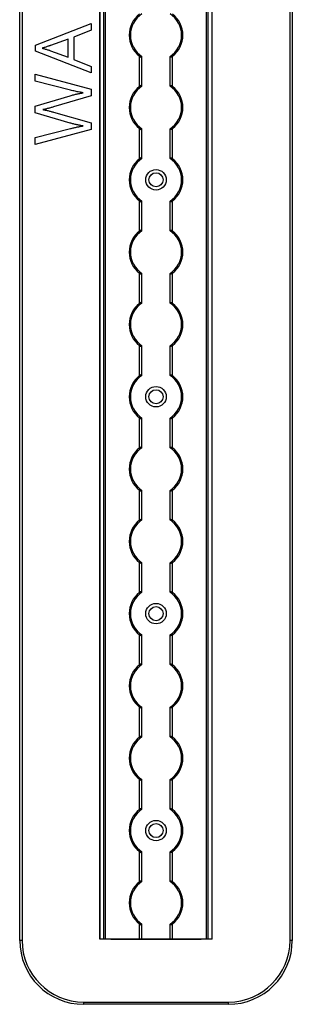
# Model space of a CAD drawing. Header units: millimetres. Extents: x -138 to 5612, y -1401 to 2631.
# Tile 44 of 120: x 2518 to 2624, y 542 to 928. Entities that reach past the tile are written whole.
import ezdxf

# ---------------------------------------------------------------- set-up
doc = ezdxf.new("R2010")
doc.units = ezdxf.units.MM

msp = doc.modelspace()

# ---------------------------------------------------------------- linework, layer by layer
at = {"color": 7, "linetype": 'Continuous', "lineweight": 25}
for p, q in [((2517.86, 567.5), (2517.86, 1757.2)), ((2518.76, 1757.2), (2518.76, 567.5)), ((2549.16, 1756.55), (2549.16, 568.05)), ((2549.19, 568.05), (2549.19, 1756.55)), ((2550.72, 568.05), (2550.72, 1756.55)), ((2551.43, 568.05), (2551.43, 1756.55)), ((2590.88, 568.05), (2590.88, 1756.55)), ((2591.59, 568.05), (2591.59, 1756.55)), ((2593.13, 568.05), (2593.13, 1756.55)), ((2593.16, 568.05), (2593.16, 1756.55)), ((2623.56, 567.5), (2623.56, 1757.2)), ((2624.46, 1757.2), (2624.46, 567.5)), ((2523.98, 917.89), (2545.85, 926.39)), ((2545.85, 926.39), (2545.85, 923.76)), ((2545.85, 923.76), (2539.04, 921.06)), ((2539.04, 921.06), (2539.04, 912.29)), ((2523.98, 915.6), (2523.98, 917.89)), ((2536.77, 920.3), (2529.85, 917.74)), ((2536.77, 913.14), (2536.77, 920.3)), ((2545.85, 907.03), (2523.98, 915.6)), ((2529.85, 915.74), (2536.77, 913.14)), ((2564.66, 901.75), (2564.66, 913.55)), ((2565.66, 901.95), (2565.66, 913.35)), ((2576.66, 901.95), (2576.66, 913.35)), ((2577.66, 901.75), (2577.66, 913.55)), ((2539.04, 912.29), (2545.85, 909.6)), ((2545.85, 909.6), (2545.85, 907.03)), ((2523.96, 906.5), (2545.83, 900.64)), ((2523.96, 903.83), (2523.96, 906.5)), ((2537.67, 900.31), (2523.96, 903.83)), ((2523.96, 893.99), (2537.64, 898.1)), ((2545.83, 898.08), (2531.11, 893.74)), ((2545.83, 900.64), (2545.83, 898.08)), ((2523.96, 891.37), (2523.96, 893.99)), ((2537.53, 887.43), (2523.96, 891.37)), ((2531.13, 891.67), (2545.83, 887.45)), ((2545.83, 887.45), (2545.83, 884.89)), ((2523.96, 881.73), (2537.68, 885.25)), ((2545.83, 884.89), (2523.96, 879.07)), ((2564.66, 873.45), (2564.66, 885.25)), ((2565.66, 873.65), (2565.66, 885.05)), ((2576.66, 873.65), (2576.66, 885.05)), ((2577.66, 873.45), (2577.66, 885.25)), ((2523.96, 879.07), (2523.96, 881.73)), ((2564.66, 845.15), (2564.66, 856.95)), ((2565.66, 845.35), (2565.66, 856.75)), ((2576.66, 845.35), (2576.66, 856.75)), ((2577.66, 845.15), (2577.66, 856.95)), ((2564.66, 816.85), (2564.66, 828.65)), ((2577.66, 816.85), (2577.66, 828.65)), ((2565.66, 817.05), (2565.66, 828.45)), ((2576.66, 817.05), (2576.66, 828.45)), ((2564.66, 788.55), (2564.66, 800.35)), ((2565.66, 788.75), (2565.66, 800.15)), ((2576.66, 788.75), (2576.66, 800.15)), ((2577.66, 788.55), (2577.66, 800.35)), ((2564.66, 760.25), (2564.66, 772.05)), ((2565.66, 760.45), (2565.66, 771.85)), ((2576.66, 760.45), (2576.66, 771.85)), ((2577.66, 760.25), (2577.66, 772.05)), ((2564.66, 731.95), (2564.66, 743.75)), ((2577.66, 731.95), (2577.66, 743.75)), ((2565.66, 732.15), (2565.66, 743.55)), ((2576.66, 732.15), (2576.66, 743.55)), ((2564.66, 703.65), (2564.66, 715.45)), ((2565.66, 703.85), (2565.66, 715.25)), ((2576.66, 703.85), (2576.66, 715.25)), ((2577.66, 703.65), (2577.66, 715.45)), ((2564.66, 675.35), (2564.66, 687.15)), ((2565.66, 675.55), (2565.66, 686.95)), ((2576.66, 675.55), (2576.66, 686.95)), ((2577.66, 675.35), (2577.66, 687.15)), ((2564.66, 647.05), (2564.66, 658.85)), ((2565.66, 647.25), (2565.66, 658.65)), ((2576.66, 647.25), (2576.66, 658.65)), ((2577.66, 647.05), (2577.66, 658.85)), ((2564.66, 618.75), (2564.66, 630.55)), ((2565.66, 618.95), (2565.66, 630.35)), ((2576.66, 618.95), (2576.66, 630.35)), ((2577.66, 618.75), (2577.66, 630.55)), ((2564.66, 590.45), (2564.66, 602.25)), ((2565.66, 590.65), (2565.66, 602.05)), ((2576.66, 590.65), (2576.66, 602.05)), ((2577.66, 590.45), (2577.66, 602.25)), ((2564.66, 568.05), (2564.66, 573.95)), ((2565.66, 568.05), (2565.66, 573.75)), ((2576.66, 568.05), (2576.66, 573.75)), ((2577.66, 568.05), (2577.66, 573.95)), ((2518.76, 567.5), (2517.86, 567.5)), ((2593.16, 568.05), (2549.16, 568.05)), ((2554.06, 568), (2588.26, 568)), ((2624.46, 567.5), (2623.56, 567.5)), ((2542.86, 543.4), (2599.46, 543.4)), ((2542.86, 543.4), (2542.86, 542.5)), ((2599.46, 542.5), (2599.46, 543.4)), ((2599.46, 542.5), (2542.86, 542.5))]:
    msp.add_line(p, q, dxfattribs=at)
for centre, radius in [((2571.16, 865.2), 4), ((2571.16, 865.2), 2.75), ((2571.16, 780.3), 4), ((2571.16, 780.3), 2.75), ((2571.16, 695.4), 4), ((2571.16, 695.4), 2.75), ((2571.16, 610.5), 4), ((2571.16, 610.5), 2.75)]:
    msp.add_circle(centre, radius, dxfattribs=at)
for centre, radius, start, end in [((2571.16, 921.8), 10.5, 128.2466, 231.7534), ((2571.16, 921.8), 10, 123.367, 236.633), ((2571.16, 921.8), 10, 303.367, 56.633), ((2571.16, 921.8), 10.5, 308.2466, 51.7534), ((2571.16, 893.5), 10, 123.367, 236.633), ((2571.16, 893.5), 10, 303.367, 56.633), ((2571.16, 893.5), 10.5, 128.2466, 231.7534), ((2571.16, 893.5), 10.5, 308.2466, 51.7534), ((2571.16, 865.2), 10.5, 128.2466, 231.7534), ((2571.16, 865.2), 10, 123.367, 236.633), ((2571.16, 865.2), 10, 303.367, 56.633), ((2571.16, 865.2), 10.5, 308.2466, 51.7534), ((2571.16, 836.9), 10.5, 128.2466, 231.7534), ((2571.16, 836.9), 10, 123.367, 236.633), ((2571.16, 836.9), 10, 303.367, 56.633), ((2571.16, 836.9), 10.5, 308.2466, 51.7534), ((2571.16, 808.6), 10.5, 128.2466, 231.7534), ((2571.16, 808.6), 10, 123.367, 236.633), ((2571.16, 808.6), 10, 303.367, 56.633), ((2571.16, 808.6), 10.5, 308.2466, 51.7534), ((2571.16, 780.3), 10.5, 128.2466, 231.7534), ((2571.16, 780.3), 10, 123.367, 236.633), ((2571.16, 780.3), 10, 303.367, 56.633), ((2571.16, 780.3), 10.5, 308.2466, 51.7534), ((2571.16, 752), 10.5, 128.2466, 231.7534), ((2571.16, 752), 10, 123.367, 236.633), ((2571.16, 752), 10, 303.367, 56.633), ((2571.16, 752), 10.5, 308.2466, 51.7534), ((2571.16, 723.7), 10.5, 128.2466, 231.7534), ((2571.16, 723.7), 10, 123.367, 236.633), ((2571.16, 723.7), 10, 303.367, 56.633), ((2571.16, 723.7), 10.5, 308.2466, 51.7534), ((2571.16, 695.4), 10.5, 128.2466, 231.7534), ((2571.16, 695.4), 10, 123.367, 236.633), ((2571.16, 695.4), 10, 303.367, 56.633), ((2571.16, 695.4), 10.5, 308.2466, 51.7534), ((2571.16, 667.1), 10.5, 128.2466, 231.7534), ((2571.16, 667.1), 10, 123.367, 236.633), ((2571.16, 667.1), 10, 303.367, 56.633), ((2571.16, 667.1), 10.5, 308.2466, 51.7534), ((2571.16, 638.8), 10.5, 128.2466, 231.7534), ((2571.16, 638.8), 10, 123.367, 236.633), ((2571.16, 638.8), 10, 303.367, 56.633), ((2571.16, 638.8), 10.5, 308.2466, 51.7534), ((2571.16, 610.5), 10.5, 128.2466, 231.7534), ((2571.16, 610.5), 10, 123.367, 236.633), ((2571.16, 610.5), 10, 303.367, 56.633), ((2571.16, 610.5), 10.5, 308.2466, 51.7534), ((2571.16, 582.2), 10.5, 128.2466, 231.7534), ((2571.16, 582.2), 10, 123.367, 236.633), ((2571.16, 582.2), 10, 303.367, 56.633), ((2571.16, 582.2), 10.5, 308.2466, 51.7534), ((2542.86, 567.5), 25, 180, 270), ((2542.86, 567.5), 24.1, 180, 270), ((2554.06, 571), 3, 259.5247, 270), ((2588.26, 571), 3, 270, 280.4753), ((2599.46, 567.5), 24.1, 270, 0), ((2599.46, 567.5), 25, 270, 360)]:
    msp.add_arc(centre, radius, start, end, dxfattribs=at)
for points, knots in [([(2529.85, 917.74), (2529.8, 917.72), (2529.68, 917.68), (2529.48, 917.62), (2529.24, 917.53), (2528.85, 917.41), (2528.33, 917.23), (2527.8, 917.06), (2527.38, 916.94), (2527.1, 916.84), (2526.85, 916.76), (2526.69, 916.71), (2526.62, 916.69)], [0, 0, 0, 0, 0.0483453, 0.1099234, 0.1859552, 0.2752086, 0.4689997, 0.6706527, 0.7677749, 0.8545452, 0.9326484, 1, 1, 1, 1]), ([(2526.62, 916.69), (2526.82, 916.64), (2527.24, 916.54), (2527.84, 916.37), (2528.42, 916.2), (2528.95, 916.03), (2529.42, 915.89), (2529.72, 915.79), (2529.85, 915.74)], [0, 0, 0, 0, 0.188916, 0.376296, 0.557333, 0.724487, 0.873715, 1, 1, 1, 1]), ([(2564.66, 913.55), (2564.77, 913.47), (2564.88, 913.39), (2565.12, 913.26), (2565.24, 913.21), (2565.44, 913.17), (2565.52, 913.18), (2565.63, 913.23), (2565.66, 913.28), (2565.66, 913.35)], [0, 0, 0, 0, 0.25, 0.25, 0.5, 0.5, 0.75, 0.75, 1, 1, 1, 1]), ([(2577.66, 913.55), (2577.55, 913.47), (2577.43, 913.39), (2577.19, 913.26), (2577.07, 913.21), (2576.87, 913.17), (2576.79, 913.18), (2576.68, 913.23), (2576.66, 913.28), (2576.66, 913.35)], [0, 0, 0, 0, 0.25, 0.25, 0.5, 0.5, 0.75, 0.75, 1, 1, 1, 1]), ([(2565.66, 901.95), (2565.66, 901.99), (2565.65, 902.01), (2565.62, 902.06), (2565.6, 902.08), (2565.53, 902.12), (2565.44, 902.13), (2565.24, 902.09), (2565.12, 902.04), (2564.89, 901.91), (2564.77, 901.83), (2564.66, 901.75)], [0, 0, 0, 0, 0.125, 0.125, 0.25, 0.25, 0.5, 0.5, 0.75, 0.75, 1, 1, 1, 1]), ([(2576.66, 901.95), (2576.66, 901.99), (2576.66, 902.01), (2576.69, 902.06), (2576.71, 902.08), (2576.79, 902.12), (2576.87, 902.13), (2577.07, 902.09), (2577.19, 902.04), (2577.43, 901.91), (2577.54, 901.83), (2577.66, 901.75)], [0, 0, 0, 0, 0.125, 0.125, 0.25, 0.25, 0.5, 0.5, 0.75, 0.75, 1, 1, 1, 1]), ([(2537.64, 898.1), (2537.87, 898.17), (2538.33, 898.3), (2539.02, 898.48), (2539.7, 898.66), (2540.36, 898.81), (2540.99, 898.94), (2541.6, 899.06), (2542.17, 899.17), (2542.54, 899.23), (2542.72, 899.26)], [0, 0, 0, 0, 0.138815, 0.276129, 0.41033, 0.540228, 0.665248, 0.783098, 0.894781, 1, 1, 1, 1]), ([(2542.72, 899.26), (2542.47, 899.3), (2541.96, 899.38), (2541.17, 899.52), (2540.34, 899.68), (2539.48, 899.87), (2538.58, 900.08), (2537.98, 900.23), (2537.67, 900.31)], [0, 0, 0, 0, 0.146925, 0.302177, 0.465132, 0.636532, 0.814938, 1, 1, 1, 1]), ([(2531.11, 893.74), (2530.9, 893.67), (2530.48, 893.55), (2529.85, 893.37), (2529.24, 893.2), (2528.65, 893.05), (2528.12, 892.91), (2527.65, 892.8), (2527.27, 892.73), (2527.05, 892.68), (2526.95, 892.66)], [0, 0, 0, 0, 0.152929, 0.306279, 0.456093, 0.598123, 0.728121, 0.8416, 0.933351, 1, 1, 1, 1]), ([(2526.95, 892.66), (2527.05, 892.64), (2527.27, 892.62), (2527.64, 892.54), (2528.1, 892.45), (2528.63, 892.33), (2529.21, 892.2), (2529.83, 892.03), (2530.48, 891.87), (2530.91, 891.74), (2531.13, 891.67)], [0, 0, 0, 0, 0.065837, 0.155317, 0.267108, 0.394133, 0.534406, 0.685214, 0.841551, 1, 1, 1, 1]), ([(2542.72, 886.29), (2542.52, 886.32), (2542.12, 886.38), (2541.5, 886.49), (2540.86, 886.61), (2540.2, 886.75), (2539.54, 886.9), (2538.87, 887.06), (2538.2, 887.24), (2537.75, 887.37), (2537.53, 887.43)], [0, 0, 0, 0, 0.113008, 0.232308, 0.354669, 0.480795, 0.608271, 0.737947, 0.868241, 1, 1, 1, 1]), ([(2537.68, 885.25), (2537.91, 885.3), (2538.36, 885.42), (2539.03, 885.58), (2539.68, 885.73), (2540.32, 885.87), (2540.94, 885.99), (2541.55, 886.1), (2542.14, 886.2), (2542.53, 886.26), (2542.72, 886.29)], [0, 0, 0, 0, 0.136857, 0.270586, 0.401407, 0.527461, 0.650457, 0.770277, 0.886555, 1, 1, 1, 1]), ([(2564.66, 885.25), (2564.77, 885.17), (2564.88, 885.09), (2565.12, 884.96), (2565.24, 884.91), (2565.44, 884.87), (2565.52, 884.88), (2565.63, 884.93), (2565.66, 884.98), (2565.66, 885.05)], [0, 0, 0, 0, 0.25, 0.25, 0.5, 0.5, 0.75, 0.75, 1, 1, 1, 1]), ([(2577.66, 885.25), (2577.55, 885.17), (2577.43, 885.09), (2577.19, 884.96), (2577.07, 884.91), (2576.87, 884.87), (2576.79, 884.88), (2576.68, 884.93), (2576.66, 884.98), (2576.66, 885.05)], [0, 0, 0, 0, 0.25, 0.25, 0.5, 0.5, 0.75, 0.75, 1, 1, 1, 1]), ([(2565.66, 873.65), (2565.66, 873.69), (2565.65, 873.71), (2565.62, 873.76), (2565.6, 873.78), (2565.53, 873.82), (2565.44, 873.83), (2565.24, 873.79), (2565.12, 873.74), (2564.89, 873.61), (2564.77, 873.53), (2564.66, 873.45)], [0, 0, 0, 0, 0.125, 0.125, 0.25, 0.25, 0.5, 0.5, 0.75, 0.75, 1, 1, 1, 1]), ([(2576.66, 873.65), (2576.66, 873.69), (2576.66, 873.71), (2576.69, 873.76), (2576.71, 873.78), (2576.79, 873.82), (2576.87, 873.83), (2577.07, 873.79), (2577.19, 873.74), (2577.43, 873.61), (2577.54, 873.53), (2577.66, 873.45)], [0, 0, 0, 0, 0.125, 0.125, 0.25, 0.25, 0.5, 0.5, 0.75, 0.75, 1, 1, 1, 1]), ([(2564.66, 856.95), (2564.77, 856.87), (2564.88, 856.79), (2565.12, 856.66), (2565.24, 856.61), (2565.44, 856.57), (2565.52, 856.58), (2565.63, 856.63), (2565.66, 856.68), (2565.66, 856.75)], [0, 0, 0, 0, 0.25, 0.25, 0.5, 0.5, 0.75, 0.75, 1, 1, 1, 1]), ([(2577.66, 856.95), (2577.55, 856.87), (2577.43, 856.79), (2577.19, 856.66), (2577.07, 856.61), (2576.87, 856.57), (2576.79, 856.58), (2576.68, 856.63), (2576.66, 856.68), (2576.66, 856.75)], [0, 0, 0, 0, 0.25, 0.25, 0.5, 0.5, 0.75, 0.75, 1, 1, 1, 1]), ([(2565.66, 845.35), (2565.66, 845.39), (2565.65, 845.41), (2565.62, 845.46), (2565.6, 845.48), (2565.53, 845.52), (2565.44, 845.53), (2565.24, 845.49), (2565.12, 845.44), (2564.89, 845.31), (2564.77, 845.23), (2564.66, 845.15)], [0, 0, 0, 0, 0.125, 0.125, 0.25, 0.25, 0.5, 0.5, 0.75, 0.75, 1, 1, 1, 1]), ([(2576.66, 845.35), (2576.66, 845.39), (2576.66, 845.41), (2576.69, 845.46), (2576.71, 845.48), (2576.79, 845.52), (2576.87, 845.53), (2577.07, 845.49), (2577.19, 845.44), (2577.43, 845.31), (2577.54, 845.23), (2577.66, 845.15)], [0, 0, 0, 0, 0.125, 0.125, 0.25, 0.25, 0.5, 0.5, 0.75, 0.75, 1, 1, 1, 1]), ([(2564.66, 828.65), (2564.77, 828.57), (2564.88, 828.49), (2565.12, 828.36), (2565.24, 828.31), (2565.44, 828.27), (2565.52, 828.28), (2565.63, 828.33), (2565.66, 828.38), (2565.66, 828.45)], [0, 0, 0, 0, 0.25, 0.25, 0.5, 0.5, 0.75, 0.75, 1, 1, 1, 1]), ([(2577.66, 828.65), (2577.55, 828.57), (2577.43, 828.49), (2577.19, 828.36), (2577.07, 828.31), (2576.87, 828.27), (2576.79, 828.28), (2576.68, 828.33), (2576.66, 828.38), (2576.66, 828.45)], [0, 0, 0, 0, 0.25, 0.25, 0.5, 0.5, 0.75, 0.75, 1, 1, 1, 1]), ([(2565.66, 817.05), (2565.66, 817.09), (2565.65, 817.11), (2565.62, 817.16), (2565.6, 817.18), (2565.53, 817.22), (2565.44, 817.23), (2565.24, 817.19), (2565.12, 817.14), (2564.89, 817.01), (2564.77, 816.93), (2564.66, 816.85)], [0, 0, 0, 0, 0.125, 0.125, 0.25, 0.25, 0.5, 0.5, 0.75, 0.75, 1, 1, 1, 1]), ([(2576.66, 817.05), (2576.66, 817.09), (2576.66, 817.11), (2576.69, 817.16), (2576.71, 817.18), (2576.79, 817.22), (2576.87, 817.23), (2577.07, 817.19), (2577.19, 817.14), (2577.43, 817.01), (2577.54, 816.93), (2577.66, 816.85)], [0, 0, 0, 0, 0.125, 0.125, 0.25, 0.25, 0.5, 0.5, 0.75, 0.75, 1, 1, 1, 1]), ([(2564.66, 800.35), (2564.77, 800.27), (2564.88, 800.19), (2565.12, 800.06), (2565.24, 800.01), (2565.44, 799.97), (2565.52, 799.98), (2565.63, 800.03), (2565.66, 800.08), (2565.66, 800.15)], [0, 0, 0, 0, 0.25, 0.25, 0.5, 0.5, 0.75, 0.75, 1, 1, 1, 1]), ([(2577.66, 800.35), (2577.55, 800.27), (2577.43, 800.19), (2577.19, 800.06), (2577.07, 800.01), (2576.87, 799.97), (2576.79, 799.98), (2576.68, 800.03), (2576.66, 800.08), (2576.66, 800.15)], [0, 0, 0, 0, 0.25, 0.25, 0.5, 0.5, 0.75, 0.75, 1, 1, 1, 1]), ([(2565.66, 788.75), (2565.66, 788.79), (2565.65, 788.81), (2565.62, 788.86), (2565.6, 788.88), (2565.53, 788.92), (2565.44, 788.93), (2565.24, 788.89), (2565.12, 788.84), (2564.89, 788.71), (2564.77, 788.63), (2564.66, 788.55)], [0, 0, 0, 0, 0.125, 0.125, 0.25, 0.25, 0.5, 0.5, 0.75, 0.75, 1, 1, 1, 1]), ([(2576.66, 788.75), (2576.66, 788.79), (2576.66, 788.81), (2576.69, 788.86), (2576.71, 788.88), (2576.79, 788.92), (2576.87, 788.93), (2577.07, 788.89), (2577.19, 788.84), (2577.43, 788.71), (2577.54, 788.63), (2577.66, 788.55)], [0, 0, 0, 0, 0.125, 0.125, 0.25, 0.25, 0.5, 0.5, 0.75, 0.75, 1, 1, 1, 1]), ([(2564.66, 772.05), (2564.77, 771.97), (2564.88, 771.89), (2565.12, 771.76), (2565.24, 771.71), (2565.44, 771.67), (2565.52, 771.68), (2565.63, 771.73), (2565.66, 771.78), (2565.66, 771.85)], [0, 0, 0, 0, 0.25, 0.25, 0.5, 0.5, 0.75, 0.75, 1, 1, 1, 1]), ([(2577.66, 772.05), (2577.55, 771.97), (2577.43, 771.89), (2577.19, 771.76), (2577.07, 771.71), (2576.87, 771.67), (2576.79, 771.68), (2576.68, 771.73), (2576.66, 771.78), (2576.66, 771.85)], [0, 0, 0, 0, 0.25, 0.25, 0.5, 0.5, 0.75, 0.75, 1, 1, 1, 1]), ([(2565.66, 760.45), (2565.66, 760.49), (2565.65, 760.51), (2565.62, 760.56), (2565.6, 760.58), (2565.53, 760.62), (2565.44, 760.63), (2565.24, 760.59), (2565.12, 760.54), (2564.89, 760.41), (2564.77, 760.33), (2564.66, 760.25)], [0, 0, 0, 0, 0.125, 0.125, 0.25, 0.25, 0.5, 0.5, 0.75, 0.75, 1, 1, 1, 1]), ([(2576.66, 760.45), (2576.66, 760.49), (2576.66, 760.51), (2576.69, 760.56), (2576.71, 760.58), (2576.79, 760.62), (2576.87, 760.63), (2577.07, 760.59), (2577.19, 760.54), (2577.43, 760.41), (2577.54, 760.33), (2577.66, 760.25)], [0, 0, 0, 0, 0.125, 0.125, 0.25, 0.25, 0.5, 0.5, 0.75, 0.75, 1, 1, 1, 1]), ([(2564.66, 743.75), (2564.77, 743.67), (2564.88, 743.59), (2565.12, 743.46), (2565.24, 743.41), (2565.44, 743.37), (2565.52, 743.38), (2565.63, 743.43), (2565.66, 743.48), (2565.66, 743.55)], [0, 0, 0, 0, 0.25, 0.25, 0.5, 0.5, 0.75, 0.75, 1, 1, 1, 1]), ([(2577.66, 743.75), (2577.55, 743.67), (2577.43, 743.59), (2577.19, 743.46), (2577.07, 743.41), (2576.87, 743.37), (2576.79, 743.38), (2576.68, 743.43), (2576.66, 743.48), (2576.66, 743.55)], [0, 0, 0, 0, 0.25, 0.25, 0.5, 0.5, 0.75, 0.75, 1, 1, 1, 1]), ([(2565.66, 732.15), (2565.66, 732.19), (2565.65, 732.21), (2565.62, 732.26), (2565.6, 732.28), (2565.53, 732.32), (2565.44, 732.33), (2565.24, 732.29), (2565.12, 732.24), (2564.89, 732.11), (2564.77, 732.03), (2564.66, 731.95)], [0, 0, 0, 0, 0.125, 0.125, 0.25, 0.25, 0.5, 0.5, 0.75, 0.75, 1, 1, 1, 1]), ([(2576.66, 732.15), (2576.66, 732.19), (2576.66, 732.21), (2576.69, 732.26), (2576.71, 732.28), (2576.79, 732.32), (2576.87, 732.33), (2577.07, 732.29), (2577.19, 732.24), (2577.43, 732.11), (2577.54, 732.03), (2577.66, 731.95)], [0, 0, 0, 0, 0.125, 0.125, 0.25, 0.25, 0.5, 0.5, 0.75, 0.75, 1, 1, 1, 1]), ([(2564.66, 715.45), (2564.77, 715.37), (2564.88, 715.29), (2565.12, 715.16), (2565.24, 715.11), (2565.44, 715.07), (2565.52, 715.08), (2565.63, 715.13), (2565.66, 715.18), (2565.66, 715.25)], [0, 0, 0, 0, 0.25, 0.25, 0.5, 0.5, 0.75, 0.75, 1, 1, 1, 1]), ([(2577.66, 715.45), (2577.55, 715.37), (2577.43, 715.29), (2577.19, 715.16), (2577.07, 715.11), (2576.87, 715.07), (2576.79, 715.08), (2576.68, 715.13), (2576.66, 715.18), (2576.66, 715.25)], [0, 0, 0, 0, 0.25, 0.25, 0.5, 0.5, 0.75, 0.75, 1, 1, 1, 1]), ([(2565.66, 703.85), (2565.66, 703.89), (2565.65, 703.91), (2565.62, 703.96), (2565.6, 703.98), (2565.53, 704.02), (2565.44, 704.03), (2565.24, 703.99), (2565.12, 703.94), (2564.89, 703.81), (2564.77, 703.73), (2564.66, 703.65)], [0, 0, 0, 0, 0.125, 0.125, 0.25, 0.25, 0.5, 0.5, 0.75, 0.75, 1, 1, 1, 1]), ([(2576.66, 703.85), (2576.66, 703.89), (2576.66, 703.91), (2576.69, 703.96), (2576.71, 703.98), (2576.79, 704.02), (2576.87, 704.03), (2577.07, 703.99), (2577.19, 703.94), (2577.43, 703.81), (2577.54, 703.73), (2577.66, 703.65)], [0, 0, 0, 0, 0.125, 0.125, 0.25, 0.25, 0.5, 0.5, 0.75, 0.75, 1, 1, 1, 1]), ([(2564.66, 687.15), (2564.77, 687.07), (2564.88, 686.99), (2565.12, 686.86), (2565.24, 686.81), (2565.44, 686.77), (2565.52, 686.78), (2565.63, 686.83), (2565.66, 686.88), (2565.66, 686.95)], [0, 0, 0, 0, 0.25, 0.25, 0.5, 0.5, 0.75, 0.75, 1, 1, 1, 1]), ([(2577.66, 687.15), (2577.55, 687.07), (2577.43, 686.99), (2577.19, 686.86), (2577.07, 686.81), (2576.87, 686.77), (2576.79, 686.78), (2576.68, 686.83), (2576.66, 686.88), (2576.66, 686.95)], [0, 0, 0, 0, 0.25, 0.25, 0.5, 0.5, 0.75, 0.75, 1, 1, 1, 1]), ([(2565.66, 675.55), (2565.66, 675.59), (2565.65, 675.61), (2565.62, 675.66), (2565.6, 675.68), (2565.53, 675.72), (2565.44, 675.73), (2565.24, 675.69), (2565.12, 675.64), (2564.89, 675.51), (2564.77, 675.43), (2564.66, 675.35)], [0, 0, 0, 0, 0.125, 0.125, 0.25, 0.25, 0.5, 0.5, 0.75, 0.75, 1, 1, 1, 1]), ([(2576.66, 675.55), (2576.66, 675.59), (2576.66, 675.61), (2576.69, 675.66), (2576.71, 675.68), (2576.79, 675.72), (2576.87, 675.73), (2577.07, 675.69), (2577.19, 675.64), (2577.43, 675.51), (2577.54, 675.43), (2577.66, 675.35)], [0, 0, 0, 0, 0.125, 0.125, 0.25, 0.25, 0.5, 0.5, 0.75, 0.75, 1, 1, 1, 1]), ([(2564.66, 658.85), (2564.77, 658.77), (2564.88, 658.69), (2565.12, 658.56), (2565.24, 658.51), (2565.44, 658.47), (2565.52, 658.48), (2565.63, 658.53), (2565.66, 658.58), (2565.66, 658.65)], [0, 0, 0, 0, 0.25, 0.25, 0.5, 0.5, 0.75, 0.75, 1, 1, 1, 1]), ([(2577.66, 658.85), (2577.55, 658.77), (2577.43, 658.69), (2577.19, 658.56), (2577.07, 658.51), (2576.87, 658.47), (2576.79, 658.48), (2576.68, 658.53), (2576.66, 658.58), (2576.66, 658.65)], [0, 0, 0, 0, 0.25, 0.25, 0.5, 0.5, 0.75, 0.75, 1, 1, 1, 1]), ([(2565.66, 647.25), (2565.66, 647.29), (2565.65, 647.31), (2565.62, 647.36), (2565.6, 647.38), (2565.53, 647.42), (2565.44, 647.43), (2565.24, 647.39), (2565.12, 647.34), (2564.89, 647.21), (2564.77, 647.13), (2564.66, 647.05)], [0, 0, 0, 0, 0.125, 0.125, 0.25, 0.25, 0.5, 0.5, 0.75, 0.75, 1, 1, 1, 1]), ([(2576.66, 647.25), (2576.66, 647.29), (2576.66, 647.31), (2576.69, 647.36), (2576.71, 647.38), (2576.79, 647.42), (2576.87, 647.43), (2577.07, 647.39), (2577.19, 647.34), (2577.43, 647.21), (2577.54, 647.13), (2577.66, 647.05)], [0, 0, 0, 0, 0.125, 0.125, 0.25, 0.25, 0.5, 0.5, 0.75, 0.75, 1, 1, 1, 1]), ([(2564.66, 630.55), (2564.77, 630.47), (2564.88, 630.39), (2565.12, 630.26), (2565.24, 630.21), (2565.44, 630.17), (2565.52, 630.18), (2565.63, 630.23), (2565.66, 630.28), (2565.66, 630.35)], [0, 0, 0, 0, 0.25, 0.25, 0.5, 0.5, 0.75, 0.75, 1, 1, 1, 1]), ([(2577.66, 630.55), (2577.55, 630.47), (2577.43, 630.39), (2577.19, 630.26), (2577.07, 630.21), (2576.87, 630.17), (2576.79, 630.18), (2576.68, 630.23), (2576.66, 630.28), (2576.66, 630.35)], [0, 0, 0, 0, 0.25, 0.25, 0.5, 0.5, 0.75, 0.75, 1, 1, 1, 1]), ([(2565.66, 618.95), (2565.66, 618.99), (2565.65, 619.01), (2565.62, 619.06), (2565.6, 619.08), (2565.53, 619.12), (2565.44, 619.13), (2565.24, 619.09), (2565.12, 619.04), (2564.89, 618.91), (2564.77, 618.83), (2564.66, 618.75)], [0, 0, 0, 0, 0.125, 0.125, 0.25, 0.25, 0.5, 0.5, 0.75, 0.75, 1, 1, 1, 1]), ([(2576.66, 618.95), (2576.66, 618.99), (2576.66, 619.01), (2576.69, 619.06), (2576.71, 619.08), (2576.79, 619.12), (2576.87, 619.13), (2577.07, 619.09), (2577.19, 619.04), (2577.43, 618.91), (2577.54, 618.83), (2577.66, 618.75)], [0, 0, 0, 0, 0.125, 0.125, 0.25, 0.25, 0.5, 0.5, 0.75, 0.75, 1, 1, 1, 1]), ([(2564.66, 602.25), (2564.77, 602.17), (2564.88, 602.09), (2565.12, 601.96), (2565.24, 601.91), (2565.44, 601.87), (2565.52, 601.88), (2565.63, 601.93), (2565.66, 601.98), (2565.66, 602.05)], [0, 0, 0, 0, 0.25, 0.25, 0.5, 0.5, 0.75, 0.75, 1, 1, 1, 1]), ([(2577.66, 602.25), (2577.55, 602.17), (2577.43, 602.09), (2577.19, 601.96), (2577.07, 601.91), (2576.87, 601.87), (2576.79, 601.88), (2576.68, 601.93), (2576.66, 601.98), (2576.66, 602.05)], [0, 0, 0, 0, 0.25, 0.25, 0.5, 0.5, 0.75, 0.75, 1, 1, 1, 1]), ([(2565.66, 590.65), (2565.66, 590.69), (2565.65, 590.71), (2565.62, 590.76), (2565.6, 590.78), (2565.53, 590.82), (2565.44, 590.83), (2565.24, 590.79), (2565.12, 590.74), (2564.89, 590.61), (2564.77, 590.53), (2564.66, 590.45)], [0, 0, 0, 0, 0.125, 0.125, 0.25, 0.25, 0.5, 0.5, 0.75, 0.75, 1, 1, 1, 1]), ([(2576.66, 590.65), (2576.66, 590.69), (2576.66, 590.71), (2576.69, 590.76), (2576.71, 590.78), (2576.79, 590.82), (2576.87, 590.83), (2577.07, 590.79), (2577.19, 590.74), (2577.43, 590.61), (2577.54, 590.53), (2577.66, 590.45)], [0, 0, 0, 0, 0.125, 0.125, 0.25, 0.25, 0.5, 0.5, 0.75, 0.75, 1, 1, 1, 1]), ([(2564.66, 573.95), (2564.77, 573.87), (2564.88, 573.79), (2565.12, 573.66), (2565.24, 573.61), (2565.44, 573.57), (2565.52, 573.58), (2565.63, 573.63), (2565.66, 573.68), (2565.66, 573.75)], [0, 0, 0, 0, 0.25, 0.25, 0.5, 0.5, 0.75, 0.75, 1, 1, 1, 1]), ([(2577.66, 573.95), (2577.55, 573.87), (2577.43, 573.79), (2577.19, 573.66), (2577.07, 573.61), (2576.87, 573.57), (2576.79, 573.58), (2576.68, 573.63), (2576.66, 573.68), (2576.66, 573.75)], [0, 0, 0, 0, 0.25, 0.25, 0.5, 0.5, 0.75, 0.75, 1, 1, 1, 1])]:
    msp.add_open_spline(points, degree=3, knots=knots, dxfattribs=at)
for points in [[(2565.66, 913.35), (2565.66, 913.38), (2565.66, 913.41), (2565.66, 913.45)], [(2576.66, 913.35), (2576.66, 913.38), (2576.66, 913.41), (2576.66, 913.45)], [(2565.66, 901.85), (2565.66, 901.89), (2565.66, 901.92), (2565.66, 901.95)], [(2576.66, 901.85), (2576.66, 901.89), (2576.66, 901.92), (2576.66, 901.95)], [(2565.66, 885.05), (2565.66, 885.08), (2565.66, 885.11), (2565.66, 885.15)], [(2576.66, 885.05), (2576.66, 885.08), (2576.66, 885.11), (2576.66, 885.15)], [(2565.66, 873.55), (2565.66, 873.59), (2565.66, 873.62), (2565.66, 873.65)], [(2576.66, 873.55), (2576.66, 873.59), (2576.66, 873.62), (2576.66, 873.65)], [(2565.66, 856.75), (2565.66, 856.78), (2565.66, 856.81), (2565.66, 856.85)], [(2576.66, 856.75), (2576.66, 856.78), (2576.66, 856.81), (2576.66, 856.85)], [(2565.66, 845.25), (2565.66, 845.29), (2565.66, 845.32), (2565.66, 845.35)], [(2576.66, 845.25), (2576.66, 845.29), (2576.66, 845.32), (2576.66, 845.35)], [(2565.66, 828.45), (2565.66, 828.48), (2565.66, 828.51), (2565.66, 828.55)], [(2576.66, 828.45), (2576.66, 828.48), (2576.66, 828.51), (2576.66, 828.55)], [(2565.66, 816.95), (2565.66, 816.99), (2565.66, 817.02), (2565.66, 817.05)], [(2576.66, 816.95), (2576.66, 816.99), (2576.66, 817.02), (2576.66, 817.05)], [(2565.66, 800.15), (2565.66, 800.18), (2565.66, 800.21), (2565.66, 800.25)], [(2576.66, 800.15), (2576.66, 800.18), (2576.66, 800.21), (2576.66, 800.25)], [(2565.66, 788.65), (2565.66, 788.69), (2565.66, 788.72), (2565.66, 788.75)], [(2576.66, 788.65), (2576.66, 788.69), (2576.66, 788.72), (2576.66, 788.75)], [(2565.66, 771.85), (2565.66, 771.88), (2565.66, 771.91), (2565.66, 771.95)], [(2576.66, 771.85), (2576.66, 771.88), (2576.66, 771.91), (2576.66, 771.95)], [(2565.66, 760.35), (2565.66, 760.39), (2565.66, 760.42), (2565.66, 760.45)], [(2576.66, 760.35), (2576.66, 760.39), (2576.66, 760.42), (2576.66, 760.45)], [(2565.66, 743.55), (2565.66, 743.58), (2565.66, 743.61), (2565.66, 743.65)], [(2576.66, 743.55), (2576.66, 743.58), (2576.66, 743.61), (2576.66, 743.65)], [(2565.66, 732.05), (2565.66, 732.09), (2565.66, 732.12), (2565.66, 732.15)], [(2576.66, 732.05), (2576.66, 732.09), (2576.66, 732.12), (2576.66, 732.15)], [(2565.66, 715.25), (2565.66, 715.28), (2565.66, 715.31), (2565.66, 715.35)], [(2576.66, 715.25), (2576.66, 715.28), (2576.66, 715.31), (2576.66, 715.35)], [(2565.66, 703.75), (2565.66, 703.79), (2565.66, 703.82), (2565.66, 703.85)], [(2576.66, 703.75), (2576.66, 703.79), (2576.66, 703.82), (2576.66, 703.85)], [(2565.66, 686.95), (2565.66, 686.98), (2565.66, 687.01), (2565.66, 687.05)], [(2576.66, 686.95), (2576.66, 686.98), (2576.66, 687.01), (2576.66, 687.05)], [(2565.66, 675.45), (2565.66, 675.49), (2565.66, 675.52), (2565.66, 675.55)], [(2576.66, 675.45), (2576.66, 675.49), (2576.66, 675.52), (2576.66, 675.55)], [(2565.66, 658.65), (2565.66, 658.68), (2565.66, 658.71), (2565.66, 658.75)], [(2576.66, 658.65), (2576.66, 658.68), (2576.66, 658.71), (2576.66, 658.75)], [(2565.66, 647.15), (2565.66, 647.19), (2565.66, 647.22), (2565.66, 647.25)], [(2576.66, 647.15), (2576.66, 647.19), (2576.66, 647.22), (2576.66, 647.25)], [(2565.66, 630.35), (2565.66, 630.38), (2565.66, 630.41), (2565.66, 630.45)], [(2576.66, 630.35), (2576.66, 630.38), (2576.66, 630.41), (2576.66, 630.45)], [(2565.66, 618.85), (2565.66, 618.89), (2565.66, 618.92), (2565.66, 618.95)], [(2576.66, 618.85), (2576.66, 618.89), (2576.66, 618.92), (2576.66, 618.95)], [(2565.66, 602.05), (2565.66, 602.08), (2565.66, 602.11), (2565.66, 602.15)], [(2576.66, 602.05), (2576.66, 602.08), (2576.66, 602.11), (2576.66, 602.15)], [(2565.66, 590.55), (2565.66, 590.59), (2565.66, 590.62), (2565.66, 590.65)], [(2576.66, 590.55), (2576.66, 590.59), (2576.66, 590.62), (2576.66, 590.65)], [(2565.66, 573.75), (2565.66, 573.78), (2565.66, 573.81), (2565.66, 573.85)], [(2576.66, 573.75), (2576.66, 573.78), (2576.66, 573.81), (2576.66, 573.85)]]:
    msp.add_open_spline(points, degree=3, dxfattribs=at)

doc.saveas('drawing.dxf')
